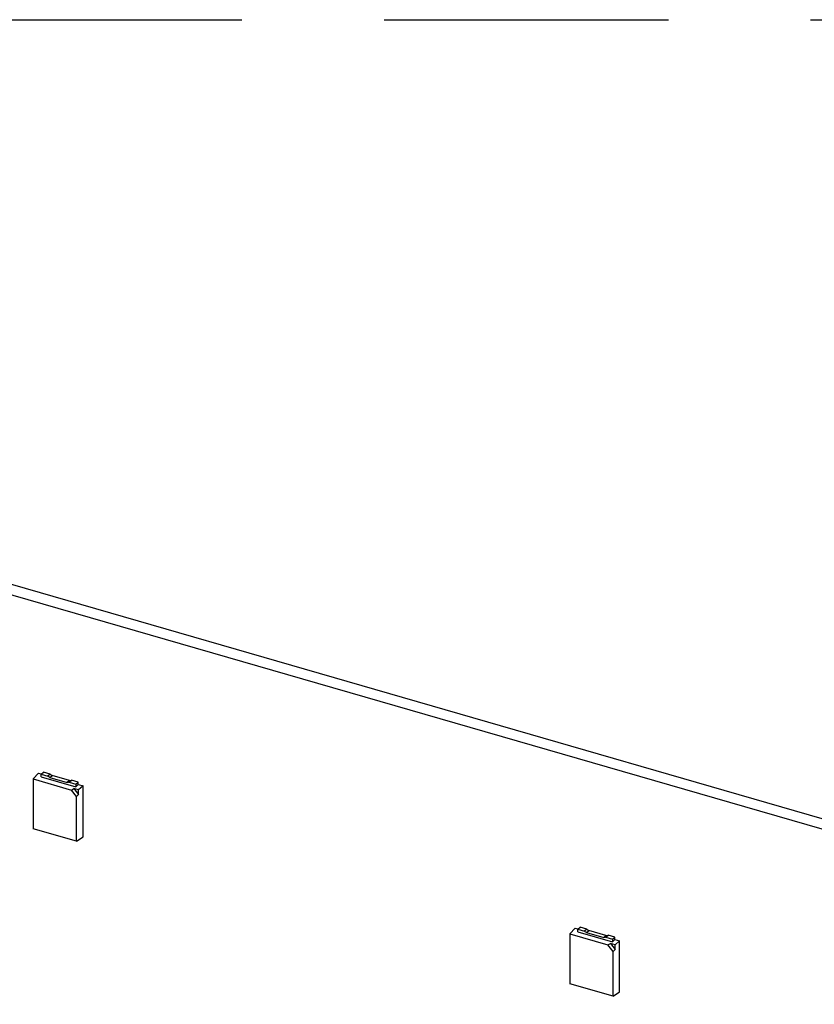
# Model space of a CAD drawing. Header units: millimetres. Extents: x 0 to 210, y 0 to 297.
# Tile 20 of 44: x 75.72 to 81.13, y 250.98 to 257.68. Entities that reach past the tile are written whole.
import ezdxf

# ---------------------------------------------------------------- set-up
doc = ezdxf.new("R2010")
doc.units = ezdxf.units.MM
doc.header["$LTSCALE"] = 19.36
doc.linetypes.add('PHANTOM', pattern=[0.8, 0.45, -0.05, 0.1, -0.05, 0.1, -0.05])
doc.layers.get('0').update_dxf_attribs({"linetype": 'CONTINUOUS'})
doc.layers.add('DEFAULT_3', color=7, linetype='PHANTOM')

msp = doc.modelspace()

# ---------------------------------------------------------------- linework, layer by layer
at = {"color": 7, "linetype": 'Continuous'}
for p, q in [((71.12817, 255.14667), (128.50264, 238.58409)), ((71.06569, 255.09256), (128.44015, 238.52997)), ((75.81131, 252.51288), (75.84826, 252.55282)), ((75.84826, 252.55282), (75.86666, 252.54751)), ((75.86618, 252.54583), (75.88181, 252.55937)), ((75.92696, 252.54634), (75.88181, 252.55937)), ((75.81131, 252.51288), (75.81131, 252.17384)), ((75.81131, 252.51288), (76.07207, 252.4376)), ((75.86618, 252.52818), (75.86618, 252.54583)), ((75.86618, 252.54583), (75.91132, 252.5328)), ((75.86618, 252.52818), (76.10217, 252.46005)), ((75.92696, 252.54634), (75.91132, 252.5328)), ((75.92564, 252.52325), (76.0427, 252.48946)), ((76.05834, 252.503), (75.94128, 252.53679)), ((76.05702, 252.49074), (76.07266, 252.50428)), ((76.05702, 252.49074), (76.10217, 252.47771)), ((76.11781, 252.49125), (76.07266, 252.50428)), ((76.10217, 252.47771), (76.11781, 252.49125)), ((76.11781, 252.47501), (76.11781, 252.49125)), ((76.07207, 252.4376), (76.08884, 252.44833)), ((76.10704, 252.39254), (76.07207, 252.4376)), ((76.08884, 252.44833), (76.12067, 252.4073)), ((76.12067, 252.43914), (76.08884, 252.44833)), ((76.10217, 252.47771), (76.10217, 252.46005)), ((76.10217, 252.46005), (76.11781, 252.47501)), ((76.11781, 252.47501), (76.15137, 252.46532)), ((76.15137, 252.46532), (76.12067, 252.43914)), ((76.12067, 252.4073), (76.12067, 252.43914)), ((76.15137, 252.11891), (76.15137, 252.46532)), ((76.10704, 252.39254), (76.12067, 252.4073)), ((76.10704, 252.08847), (76.10704, 252.39254)), ((76.10704, 252.08847), (75.81131, 252.17384)), ((76.10704, 252.08847), (76.15137, 252.11891)), ((79.46485, 251.45819), (79.5018, 251.49814)), ((79.5018, 251.49814), (79.52021, 251.49282)), ((79.51972, 251.49114), (79.53536, 251.50469)), ((79.51972, 251.47349), (79.51972, 251.49114)), ((79.51972, 251.49114), (79.56487, 251.47811)), ((79.5805, 251.49165), (79.53536, 251.50469)), ((79.5805, 251.49165), (79.56487, 251.47811)), ((79.71189, 251.44832), (79.59483, 251.48211)), ((79.46485, 251.45819), (79.46485, 251.11916)), ((79.46485, 251.45819), (79.72562, 251.38291)), ((79.51972, 251.47349), (79.75571, 251.40536)), ((79.57919, 251.46856), (79.69625, 251.43477)), ((79.71057, 251.43605), (79.72621, 251.44959)), ((79.71057, 251.43605), (79.75571, 251.42302)), ((79.77135, 251.43656), (79.72621, 251.44959)), ((79.75571, 251.42302), (79.77135, 251.43656)), ((79.75571, 251.42302), (79.75571, 251.40536)), ((79.75571, 251.40536), (79.77135, 251.42032)), ((79.77135, 251.42032), (79.77135, 251.43656)), ((79.77135, 251.42032), (79.80491, 251.41064)), ((79.72562, 251.38291), (79.74238, 251.39364)), ((79.76058, 251.33785), (79.72562, 251.38291)), ((79.74238, 251.39364), (79.77422, 251.35262)), ((79.77422, 251.38445), (79.74238, 251.39364)), ((79.76058, 251.33785), (79.77422, 251.35262)), ((79.80491, 251.41064), (79.77422, 251.38445)), ((79.77422, 251.35262), (79.77422, 251.38445)), ((79.80491, 251.06422), (79.80491, 251.41064)), ((79.76058, 251.03378), (79.76058, 251.33785)), ((79.76058, 251.03378), (79.46485, 251.11916)), ((79.76058, 251.03378), (79.80491, 251.06422))]:
    msp.add_line(p, q, dxfattribs=at)
at = {"color": 9, "linetype": 'Continuous'}
for p, q in [((75.92564, 252.52325), (75.94128, 252.53679)), ((76.05834, 252.503), (76.0427, 252.48946)), ((79.57919, 251.46856), (79.59483, 251.48211)), ((79.71189, 251.44832), (79.69625, 251.43477))]:
    msp.add_line(p, q, dxfattribs=at)
at = {"color": 7, "linetype": 'Continuous'}
for points in [[(75.92564, 252.52325), (75.92013, 252.52484), (75.91505, 252.52844), (75.91132, 252.5328)], [(75.92696, 252.54634), (75.93069, 252.54198), (75.93577, 252.53839), (75.94128, 252.53679)], [(76.05702, 252.49074), (76.0529, 252.48829), (76.04731, 252.48813), (76.0427, 252.48946)], [(76.05834, 252.503), (76.06295, 252.50167), (76.06854, 252.50184), (76.07266, 252.50428)], [(79.57919, 251.46856), (79.57368, 251.47016), (79.56859, 251.47375), (79.56487, 251.47811)], [(79.5805, 251.49165), (79.58423, 251.48729), (79.58931, 251.4837), (79.59483, 251.48211)], [(79.71057, 251.43605), (79.70645, 251.43361), (79.70085, 251.43344), (79.69625, 251.43477)], [(79.71189, 251.44832), (79.71649, 251.44699), (79.72208, 251.44715), (79.72621, 251.44959)]]:
    msp.add_open_spline(points, degree=3, dxfattribs=at)
at = {"layer": 'DEFAULT_3', "color": 91, "linetype": 'PHANTOM', "true_color": 0x80ff80}
msp.add_line((50.12864, 257.68), (150.12864, 257.68), dxfattribs=at)

doc.saveas('drawing.dxf')
